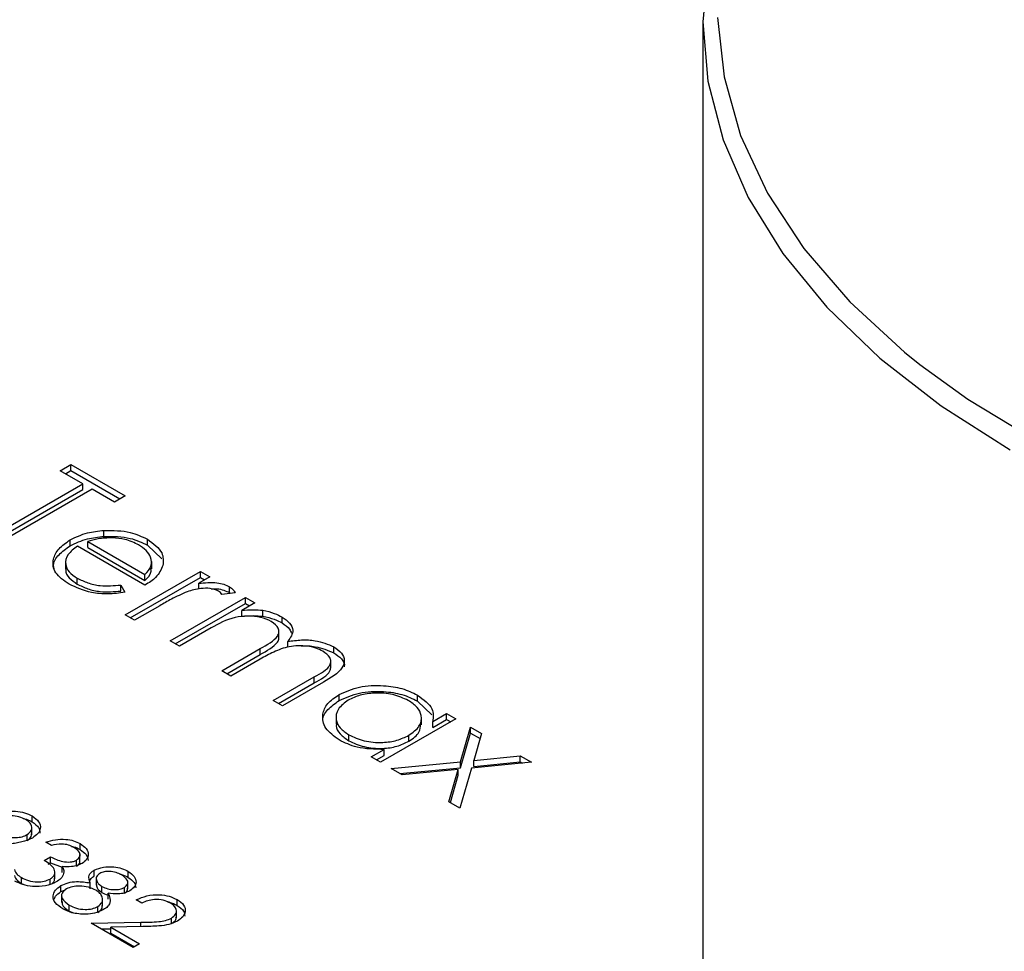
# Model space of a CAD drawing. Header units: inches. Extents: x 1802 to 2468, y -208 to -72.
# Tile 93 of 256: x 1861.73 to 1863.08, y -184.08 to -182.8. Entities that reach past the tile are written whole.
import ezdxf

# ---------------------------------------------------------------- set-up
doc = ezdxf.new("R2010")
doc.units = ezdxf.units.IN
doc.header["$LTSCALE"] = 0.5
doc.header["$MEASUREMENT"] = 0
doc.layers.add('SID-M-S', color=105, linetype='Continuous')

msp = doc.modelspace()

# ---------------------------------------------------------------- linework, layer by layer
at = {"layer": 'SID-M-S'}
for p, q in [((1862.67585, -182.7217), (1862.66893, -182.80304)), ((1862.68904, -182.79691), (1862.69784, -182.87833)), ((1862.66893, -182.80304), (1862.66893, -184.76804)), ((1862.66893, -182.80304), (1862.67585, -182.88438)), ((1862.69784, -182.87833), (1862.72064, -182.95884)), ((1862.67585, -182.88438), (1862.69655, -182.96493)), ((1862.72064, -182.95884), (1862.75722, -183.03763)), ((1862.69655, -182.96493), (1862.73083, -183.04393)), ((1862.75722, -183.03763), (1862.8072, -183.11394)), ((1862.73083, -183.04393), (1862.77835, -183.12061)), ((1862.77835, -183.12061), (1862.83867, -183.19423)), ((1862.8072, -183.11394), (1862.8701, -183.18699)), ((1862.8701, -183.18699), (1862.94528, -183.25607)), ((1862.83867, -183.19423), (1862.91119, -183.26408)), ((1862.94528, -183.25607), (1862.96597, -183.27268)), ((1862.91119, -183.26408), (1862.99523, -183.32949)), ((1862.96597, -183.27268), (1863.032, -183.32048)), ((1863.032, -183.32048), (1863.12941, -183.37958)), ((1862.99523, -183.32949), (1863.08996, -183.38983)), ((1861.78833, -183.41841), (1861.80284, -183.41004)), ((1861.81916, -183.43621), (1861.78833, -183.41841)), ((1861.79541, -183.42249), (1861.80284, -183.4182)), ((1861.80284, -183.41004), (1861.87718, -183.45295)), ((1861.80284, -183.4182), (1861.80284, -183.41004)), ((1861.80284, -183.4182), (1861.8701, -183.45703)), ((1861.69224, -183.50947), (1861.81916, -183.43621)), ((1861.69931, -183.51356), (1861.81916, -183.44437)), ((1861.83185, -183.44353), (1861.70493, -183.5168)), ((1861.81916, -183.44437), (1861.81916, -183.43621)), ((1861.86267, -183.46133), (1861.83185, -183.44353)), ((1861.87718, -183.45295), (1861.86267, -183.46133)), ((1861.84805, -183.50841), (1861.84805, -183.50025)), ((1861.80165, -183.52146), (1861.80165, -183.5133)), ((1861.90771, -183.52061), (1861.90771, -183.51245)), ((1861.90437, -183.57541), (1861.8119, -183.52203)), ((1861.82593, -183.51547), (1861.90437, -183.56076)), ((1861.82593, -183.52364), (1861.82593, -183.51547)), ((1861.82593, -183.52364), (1861.90437, -183.56893)), ((1861.90771, -183.52061), (1861.92724, -183.53923)), ((1861.79561, -183.54315), (1861.79561, -183.55335)), ((1861.91354, -183.55298), (1861.91354, -183.54277)), ((1861.81154, -183.57395), (1861.81154, -183.56578)), ((1861.87718, -183.61623), (1861.98052, -183.55657)), ((1861.88425, -183.62032), (1861.98052, -183.56474)), ((1861.90437, -183.56893), (1861.90437, -183.56076)), ((1861.99321, -183.5639), (1861.978, -183.57268)), ((1861.98052, -183.55657), (1861.99321, -183.5639)), ((1861.98052, -183.56474), (1861.98052, -183.55657)), ((1861.98052, -183.56474), (1861.98614, -183.56798)), ((1861.87134, -183.57518), (1861.87669, -183.58511)), ((1861.87134, -183.58335), (1861.87134, -183.57518)), ((1861.978, -183.58085), (1861.978, -183.57268)), ((1862.02024, -183.58557), (1862.02024, -183.57741)), ((1861.93882, -183.65182), (1862.04217, -183.59216)), ((1862.02775, -183.58583), (1862.00979, -183.58815)), ((1862.02024, -183.58557), (1862.02149, -183.58664)), ((1862.04217, -183.59216), (1862.05486, -183.59949)), ((1862.04217, -183.60033), (1862.04217, -183.59216)), ((1861.9246, -183.60351), (1861.88987, -183.62356)), ((1861.94589, -183.6559), (1862.04217, -183.60033)), ((1862.05486, -183.59949), (1862.0369, -183.60986)), ((1862.04217, -183.60033), (1862.04779, -183.60357)), ((1861.88987, -183.62356), (1861.87718, -183.61623)), ((1862.0369, -183.61802), (1862.0369, -183.60986)), ((1862.06577, -183.61791), (1862.06577, -183.60974)), ((1862.09231, -183.62718), (1862.09231, -183.61901)), ((1861.995, -183.63404), (1861.95151, -183.65915)), ((1862.08794, -183.64813), (1862.08794, -183.63793)), ((1861.95151, -183.65915), (1861.93882, -183.65182)), ((1862.00953, -183.69264), (1862.06208, -183.6623)), ((1862.06208, -183.67047), (1862.06208, -183.6623)), ((1862.10024, -183.66057), (1862.10024, -183.65241)), ((1862.16311, -183.66805), (1862.16311, -183.65988)), ((1862.0166, -183.69672), (1862.06208, -183.67047)), ((1862.06242, -183.67676), (1862.02222, -183.69997)), ((1862.15903, -183.68919), (1862.15903, -183.67898)), ((1862.02222, -183.69997), (1862.00953, -183.69264)), ((1862.08024, -183.73346), (1862.13628, -183.70111)), ((1862.13628, -183.70928), (1862.13628, -183.70111)), ((1862.08731, -183.73754), (1862.13628, -183.70928)), ((1862.14891, -183.70847), (1862.09293, -183.74079)), ((1862.17027, -183.73361), (1862.17027, -183.72545)), ((1862.27776, -183.73423), (1862.27776, -183.72607)), ((1862.09293, -183.74079), (1862.08024, -183.73346)), ((1862.27776, -183.73423), (1862.29747, -183.7531)), ((1862.16617, -183.75561), (1862.16617, -183.76581)), ((1862.28309, -183.76707), (1862.28309, -183.75686)), ((1862.29863, -183.76229), (1862.31776, -183.75126)), ((1862.31776, -183.75126), (1862.33045, -183.75858)), ((1862.31776, -183.75942), (1862.31776, -183.75126)), ((1862.33045, -183.75858), (1862.2271, -183.81824)), ((1862.29863, -183.77046), (1862.31776, -183.75942)), ((1862.29863, -183.77046), (1862.29863, -183.76229)), ((1862.31776, -183.75942), (1862.32338, -183.76266)), ((1862.33671, -183.81744), (1862.35039, -183.7701)), ((1862.35039, -183.7701), (1862.36549, -183.77881)), ((1862.35039, -183.77826), (1862.35039, -183.7701)), ((1862.18353, -183.78869), (1862.18353, -183.78053)), ((1862.26586, -183.78938), (1862.26586, -183.78122)), ((1862.33671, -183.82561), (1862.35039, -183.77826)), ((1862.35039, -183.77826), (1862.36347, -183.78581)), ((1862.36549, -183.77881), (1862.35481, -183.81569)), ((1862.21441, -183.81092), (1862.23229, -183.8006)), ((1862.2271, -183.81824), (1862.21441, -183.81092)), ((1862.22148, -183.815), (1862.23229, -183.80876)), ((1862.23229, -183.80876), (1862.23229, -183.8006)), ((1862.35481, -183.81569), (1862.4187, -183.80953)), ((1862.4187, -183.80953), (1862.4338, -183.81824)), ((1862.4187, -183.81769), (1862.4187, -183.80953)), ((1862.24161, -183.82662), (1862.33671, -183.81744)), ((1862.33671, -183.82561), (1862.33671, -183.81744)), ((1862.4338, -183.81824), (1862.35181, -183.82616)), ((1862.35481, -183.82386), (1862.35481, -183.81569)), ((1862.35481, -183.82386), (1862.4187, -183.81769)), ((1862.4187, -183.81769), (1862.42168, -183.81941)), ((1862.25671, -183.83533), (1862.24161, -183.82662)), ((1862.25373, -183.83361), (1862.33671, -183.82561)), ((1862.33365, -183.82791), (1862.25671, -183.83533)), ((1862.32079, -183.87233), (1862.33365, -183.82791)), ((1862.32281, -183.8735), (1862.33365, -183.83607)), ((1862.33365, -183.83607), (1862.33365, -183.82791)), ((1862.35181, -183.82616), (1862.33589, -183.88104)), ((1862.33589, -183.88104), (1862.32079, -183.87233)), ((1861.74981, -183.89998), (1861.74981, -183.89181)), ((1861.74292, -183.92552), (1861.74292, -183.91735)), ((1861.74932, -183.91751), (1861.74932, -183.9073)), ((1861.7761, -183.93211), (1861.76849, -183.92772)), ((1861.8155, -183.9379), (1861.8155, -183.92974)), ((1861.8153, -183.9548), (1861.8153, -183.94459)), ((1861.76631, -183.95284), (1861.77501, -183.94781)), ((1861.77191, -183.95777), (1861.77501, -183.95598)), ((1861.77501, -183.95598), (1861.77501, -183.94781)), ((1861.77501, -183.95598), (1861.79087, -183.96194)), ((1861.81066, -183.96052), (1861.81066, -183.95235)), ((1861.78091, -183.97794), (1861.78091, -183.96773)), ((1861.79087, -183.96929), (1861.79087, -183.96113)), ((1861.83483, -183.9742), (1861.83483, -183.96603)), ((1861.88147, -183.97598), (1861.88147, -183.96782)), ((1861.73492, -183.98433), (1861.73492, -183.97616)), ((1861.73492, -183.98433), (1861.73975, -183.98639)), ((1861.77447, -183.98644), (1861.77447, -183.97827)), ((1861.82924, -183.99173), (1861.82924, -183.98357)), ((1861.83768, -183.97663), (1861.83768, -183.98683)), ((1861.88082, -183.99186), (1861.88082, -183.98165)), ((1861.78924, -183.99549), (1861.78924, -183.98733)), ((1861.78924, -183.99549), (1861.79554, -183.99296)), ((1861.79004, -184.00012), (1861.79004, -184.01033)), ((1861.84545, -183.99664), (1861.84545, -183.98847)), ((1861.85375, -184.00588), (1861.85375, -183.99772)), ((1861.87622, -183.99803), (1861.87622, -183.98987)), ((1861.84623, -184.01557), (1861.84623, -184.00536)), ((1861.90012, -184.01124), (1861.8925, -184.00684)), ((1861.94846, -184.01466), (1861.94846, -184.00649)), ((1861.80054, -184.02221), (1861.80054, -184.01405)), ((1861.80054, -184.02221), (1861.80628, -184.02465)), ((1861.83983, -184.02407), (1861.83983, -184.0159)), ((1861.94737, -184.0314), (1861.94737, -184.0212)), ((1861.83049, -184.03887), (1861.89852, -184.0376)), ((1861.88815, -184.07216), (1861.83049, -184.03887)), ((1861.89852, -184.04357), (1861.89852, -184.0376)), ((1861.94057, -184.03915), (1861.94057, -184.03185)), ((1861.84419, -184.04678), (1861.85737, -184.04653)), ((1861.90126, -184.04351), (1861.85737, -184.04434)), ((1861.85737, -184.04434), (1861.89685, -184.06713)), ((1861.85737, -184.0525), (1861.85737, -184.04434)), ((1861.85737, -184.0525), (1861.88978, -184.07122)), ((1861.89685, -184.06713), (1861.88815, -184.07216))]:
    msp.add_line(p, q, dxfattribs=at)
for points, knots in [([(1861.80165, -183.5133), (1861.8093, -183.50961), (1861.82297, -183.50301), (1861.84038, -183.50109), (1861.84805, -183.50025)], [0, 0, 0, 0, 0.5594271, 1, 1, 1, 1]), ([(1861.84805, -183.50025), (1861.86064, -183.50031), (1861.88318, -183.50041), (1861.9002, -183.50876), (1861.90771, -183.51245)], [0, 0, 0, 0, 0.5585773, 1, 1, 1, 1]), ([(1861.80043, -183.57402), (1861.79327, -183.56908), (1861.77899, -183.5592), (1861.77717, -183.54073), (1861.785, -183.52487), (1861.7961, -183.51715), (1861.80165, -183.5133)], [0, 0, 0, 0, 0.2798853, 0.5588589, 0.77946201, 1, 1, 1, 1]), ([(1861.80165, -183.52146), (1861.8093, -183.51778), (1861.82297, -183.51118), (1861.84038, -183.50926), (1861.84805, -183.50841)], [0, 0, 0, 0, 0.5594271, 1, 1, 1, 1]), ([(1861.85936, -183.51037), (1861.85278, -183.51061), (1861.84101, -183.51103), (1861.83055, -183.51411), (1861.82593, -183.51547)], [0, 0, 0, 0, 0.5587953, 1, 1, 1, 1]), ([(1861.84805, -183.50841), (1861.86064, -183.50847), (1861.88318, -183.50858), (1861.9002, -183.51693), (1861.90771, -183.52061)], [0, 0, 0, 0, 0.5585773, 1, 1, 1, 1]), ([(1861.89567, -183.52015), (1861.88971, -183.51726), (1861.87906, -183.51209), (1861.86538, -183.5109), (1861.85936, -183.51037)], [0, 0, 0, 0, 0.5594582, 1, 1, 1, 1]), ([(1861.90771, -183.51245), (1861.91584, -183.51837), (1861.93037, -183.52895), (1861.92941, -183.54232), (1861.92899, -183.54822)], [0, 0, 0, 0, 0.5589188, 1, 1, 1, 1]), ([(1861.78012, -183.55396), (1861.7796, -183.5519), (1861.77781, -183.54489), (1861.78546, -183.53299), (1861.79625, -183.52531), (1861.80165, -183.52146)], [0, 0, 0, 0, 0.1727394, 0.5864308, 1, 1, 1, 1]), ([(1861.8119, -183.52203), (1861.80695, -183.52564), (1861.79707, -183.53285), (1861.7944, -183.54593), (1861.79941, -183.55753), (1861.80749, -183.56303), (1861.81154, -183.56578)], [0, 0, 0, 0, 0.2799631, 0.5593589, 0.7795256, 1, 1, 1, 1]), ([(1861.90437, -183.56076), (1861.90771, -183.55704), (1861.91438, -183.54961), (1861.91337, -183.53766), (1861.90671, -183.52761), (1861.89935, -183.52264), (1861.89567, -183.52015)], [0, 0, 0, 0, 0.28013819, 0.55919443, 0.77959768, 1, 1, 1, 1]), ([(1861.79644, -183.5524), (1861.79618, -183.55326), (1861.79486, -183.55764), (1861.79981, -183.56573), (1861.80763, -183.57121), (1861.81154, -183.57395)], [0, 0, 0, 0, 0.1090059, 0.5541918, 1, 1, 1, 1]), ([(1861.92899, -183.54822), (1861.92645, -183.55393), (1861.92191, -183.56415), (1861.90974, -183.57197), (1861.90437, -183.57541)], [0, 0, 0, 0, 0.5588968, 1, 1, 1, 1]), ([(1861.90437, -183.56893), (1861.90809, -183.56522), (1861.91347, -183.55986), (1861.91259, -183.55383), (1861.91232, -183.55197)], [0, 0, 0, 0, 0.6922642, 1, 1, 1, 1]), ([(1861.81154, -183.56578), (1861.81617, -183.56804), (1861.82543, -183.57255), (1861.84611, -183.57738), (1861.86178, -183.57602), (1861.87134, -183.57518)], [0, 0, 0, 0, 0.2805335, 0.5609657, 1, 1, 1, 1]), ([(1861.87669, -183.58511), (1861.86913, -183.58615), (1861.85402, -183.58822), (1861.82576, -183.58576), (1861.81003, -183.57847), (1861.80043, -183.57402)], [0, 0, 0, 0, 0.280919, 0.5614069, 1, 1, 1, 1]), ([(1861.81154, -183.57395), (1861.81617, -183.5762), (1861.82543, -183.58072), (1861.84611, -183.58554), (1861.86178, -183.58418), (1861.87134, -183.58335)], [0, 0, 0, 0, 0.2805335, 0.5609657, 1, 1, 1, 1]), ([(1862.00514, -183.58335), (1862.0015, -183.582), (1861.9942, -183.57929), (1861.97818, -183.57965), (1861.96834, -183.58256), (1861.96233, -183.58434)], [0, 0, 0, 0, 0.2783358, 0.5587681, 1, 1, 1, 1]), ([(1861.978, -183.57268), (1861.9864, -183.57193), (1861.99813, -183.57088), (1862.01262, -183.57373), (1862.0177, -183.57618), (1862.02024, -183.57741)], [0, 0, 0, 0, 0.5587877, 0.7794811, 1, 1, 1, 1]), ([(1861.99528, -183.58045), (1861.99787, -183.58028), (1862.00376, -183.5799), (1862.01261, -183.58197), (1862.0177, -183.58437), (1862.02024, -183.58557)], [0, 0, 0, 0, 0.2808821, 0.6405833, 1, 1, 1, 1]), ([(1862.02024, -183.57741), (1862.02217, -183.57883), (1862.02563, -183.58136), (1862.0271, -183.58446), (1862.02775, -183.58583)], [0, 0, 0, 0, 0.5592431, 1, 1, 1, 1]), ([(1861.96233, -183.58434), (1861.95491, -183.58767), (1861.94163, -183.5936), (1861.92981, -183.60048), (1861.9246, -183.60351)], [0, 0, 0, 0, 0.559636, 1, 1, 1, 1]), ([(1862.00979, -183.58815), (1862.00916, -183.58717), (1862.00806, -183.58542), (1862.00603, -183.58398), (1862.00514, -183.58335)], [0, 0, 0, 0, 0.56039569, 1, 1, 1, 1]), ([(1862.0369, -183.60986), (1862.04229, -183.60939), (1862.05192, -183.60855), (1862.06154, -183.60938), (1862.06577, -183.60974)], [0, 0, 0, 0, 0.5601482, 1, 1, 1, 1]), ([(1862.07741, -183.62507), (1862.07272, -183.62296), (1862.06333, -183.61876), (1862.04532, -183.61705), (1862.01965, -183.62007), (1862.00517, -183.62828), (1861.995, -183.63404)], [0, 0, 0, 0, 0.186544, 0.3733498, 0.5601303, 1, 1, 1, 1]), ([(1862.0369, -183.61802), (1862.04229, -183.61755), (1862.05192, -183.61671), (1862.06154, -183.61754), (1862.06577, -183.61791)], [0, 0, 0, 0, 0.5601482, 1, 1, 1, 1]), ([(1862.06577, -183.60974), (1862.07126, -183.61097), (1862.08107, -183.61317), (1862.08887, -183.61723), (1862.09231, -183.61901)], [0, 0, 0, 0, 0.5597433, 1, 1, 1, 1]), ([(1862.06577, -183.61791), (1862.07126, -183.61914), (1862.08107, -183.62134), (1862.08887, -183.62539), (1862.09231, -183.62718)], [0, 0, 0, 0, 0.5597433, 1, 1, 1, 1]), ([(1862.09231, -183.61901), (1862.09602, -183.62164), (1862.10342, -183.6269), (1862.10935, -183.63906), (1862.10369, -183.64735), (1862.10024, -183.65241)], [0, 0, 0, 0, 0.2808091, 0.5615074, 1, 1, 1, 1]), ([(1862.06208, -183.6623), (1862.07175, -183.65717), (1862.08385, -183.65074), (1862.08843, -183.63992), (1862.08723, -183.63246), (1862.08133, -183.62802), (1862.07741, -183.62507)], [0, 0, 0, 0, 0.5005373, 0.6258968, 0.7513678, 1, 1, 1, 1]), ([(1862.09231, -183.62718), (1862.09626, -183.62978), (1862.10256, -183.63393), (1862.1044, -183.63928), (1862.10508, -183.64127)], [0, 0, 0, 0, 0.6272182, 1, 1, 1, 1]), ([(1862.06208, -183.67047), (1862.07141, -183.66535), (1862.08308, -183.65895), (1862.08825, -183.64956), (1862.0878, -183.64743), (1862.08774, -183.64712)], [0, 0, 0, 0, 0.7732828, 0.9669514, 1, 1, 1, 1]), ([(1862.1482, -183.66593), (1862.14504, -183.66437), (1862.1387, -183.66124), (1862.12675, -183.65881), (1862.11428, -183.65812), (1862.09776, -183.6599), (1862.08021, -183.66681), (1862.06836, -183.67344), (1862.06242, -183.67676)], [0, 0, 0, 0, 0.1249882, 0.25000483, 0.37510013, 0.50019987, 0.74943163, 1, 1, 1, 1]), ([(1862.10024, -183.65241), (1862.10637, -183.65158), (1862.11862, -183.64993), (1862.14166, -183.65096), (1862.15499, -183.65651), (1862.16311, -183.65988)], [0, 0, 0, 0, 0.2812634, 0.5620938, 1, 1, 1, 1]), ([(1862.11852, -183.65868), (1862.11862, -183.65867), (1862.12489, -183.65801), (1862.14174, -183.65938), (1862.15502, -183.66477), (1862.16311, -183.66805)], [0, 0, 0, 0, 0.0059668, 0.3943633, 1, 1, 1, 1]), ([(1862.16311, -183.65988), (1862.167, -183.66258), (1862.17479, -183.66799), (1862.17877, -183.67857), (1862.17362, -183.69383), (1862.1591, -183.70243), (1862.14891, -183.70847)], [0, 0, 0, 0, 0.1868853, 0.373579, 0.5602676, 1, 1, 1, 1]), ([(1862.13628, -183.70111), (1862.14538, -183.6962), (1862.15676, -183.69005), (1862.15949, -183.6797), (1862.15767, -183.67277), (1862.15199, -183.66866), (1862.1482, -183.66593)], [0, 0, 0, 0, 0.4994454, 0.6249333, 0.750561, 1, 1, 1, 1]), ([(1862.16311, -183.66805), (1862.16685, -183.67074), (1862.17435, -183.67611), (1862.1786, -183.68349), (1862.17741, -183.68708), (1862.17735, -183.68726)], [0, 0, 0, 0, 0.4874743, 0.974449, 1, 1, 1, 1]), ([(1862.13628, -183.70928), (1862.14564, -183.70437), (1862.15722, -183.6983), (1862.15868, -183.68979), (1862.15895, -183.68816)], [0, 0, 0, 0, 0.8087863, 1, 1, 1, 1]), ([(1862.17027, -183.72545), (1862.17918, -183.72144), (1862.19699, -183.71343), (1862.2292, -183.71212), (1862.25748, -183.71621), (1862.271, -183.72278), (1862.27776, -183.72607)], [0, 0, 0, 0, 0.2794126, 0.5591913, 0.7795483, 1, 1, 1, 1]), ([(1862.17039, -183.78759), (1862.16337, -183.78247), (1862.14934, -183.77223), (1862.14638, -183.75364), (1862.15315, -183.73719), (1862.16457, -183.72936), (1862.17027, -183.72545)], [0, 0, 0, 0, 0.27957342, 0.55933304, 0.77958911, 1, 1, 1, 1]), ([(1862.17027, -183.73361), (1862.17918, -183.72961), (1862.19699, -183.72159), (1862.2292, -183.72029), (1862.25748, -183.72437), (1862.271, -183.73095), (1862.27776, -183.73423)], [0, 0, 0, 0, 0.2794126, 0.5591913, 0.7795483, 1, 1, 1, 1]), ([(1862.26523, -183.73349), (1862.25847, -183.7304), (1862.24494, -183.72422), (1862.2204, -183.7225), (1862.19863, -183.72552), (1862.18809, -183.73041), (1862.18282, -183.73286)], [0, 0, 0, 0, 0.2797672, 0.5592905, 0.7797189, 1, 1, 1, 1]), ([(1862.27776, -183.72607), (1862.28603, -183.73206), (1862.30082, -183.74278), (1862.2993, -183.75632), (1862.29863, -183.76229)], [0, 0, 0, 0, 0.5590621, 1, 1, 1, 1]), ([(1862.14906, -183.76445), (1862.1487, -183.76315), (1862.14697, -183.75685), (1862.1537, -183.74531), (1862.16475, -183.73751), (1862.17027, -183.73361)], [0, 0, 0, 0, 0.11509663, 0.55739287, 1, 1, 1, 1]), ([(1862.18282, -183.73286), (1862.17765, -183.73683), (1862.16728, -183.74479), (1862.16494, -183.759), (1862.17065, -183.77149), (1862.17924, -183.77752), (1862.18353, -183.78053)], [0, 0, 0, 0, 0.27942859, 0.55914627, 0.77957005, 1, 1, 1, 1]), ([(1862.26586, -183.78122), (1862.27131, -183.77729), (1862.28221, -183.76943), (1862.28427, -183.75505), (1862.27852, -183.74248), (1862.26966, -183.73649), (1862.26523, -183.73349)], [0, 0, 0, 0, 0.2796602, 0.5592103, 0.7794872, 1, 1, 1, 1]), ([(1862.16714, -183.76486), (1862.16684, -183.76594), (1862.16551, -183.77085), (1862.17106, -183.77968), (1862.17937, -183.78569), (1862.18353, -183.78869)], [0, 0, 0, 0, 0.1237134, 0.5618506, 1, 1, 1, 1]), ([(1862.26586, -183.78938), (1862.27158, -183.78547), (1862.28158, -183.77862), (1862.2819, -183.76977), (1862.28203, -183.76598)], [0, 0, 0, 0, 0.5720329, 1, 1, 1, 1]), ([(1862.18353, -183.78053), (1862.19032, -183.78361), (1862.20389, -183.78975), (1862.22838, -183.79192), (1862.25028, -183.78877), (1862.26066, -183.78373), (1862.26586, -183.78122)], [0, 0, 0, 0, 0.2798222, 0.5593866, 0.7796028, 1, 1, 1, 1]), ([(1862.23229, -183.8006), (1862.21923, -183.8004), (1862.19587, -183.80005), (1862.17819, -183.79141), (1862.17039, -183.78759)], [0, 0, 0, 0, 0.5587633, 1, 1, 1, 1]), ([(1862.18353, -183.78869), (1862.19032, -183.79177), (1862.20389, -183.79792), (1862.22838, -183.80009), (1862.25028, -183.79694), (1862.26066, -183.7919), (1862.26586, -183.78938)], [0, 0, 0, 0, 0.2798222, 0.5593866, 0.7796028, 1, 1, 1, 1]), ([(1861.69681, -183.89122), (1861.70119, -183.88923), (1861.70995, -183.88524), (1861.72596, -183.88465), (1861.73975, -183.88699), (1861.74646, -183.8902), (1861.74981, -183.89181)], [0, 0, 0, 0, 0.2795384, 0.558851, 0.7794523, 1, 1, 1, 1]), ([(1861.74071, -183.89661), (1861.73781, -183.89523), (1861.73201, -183.89247), (1861.72151, -183.89135), (1861.71177, -183.89216), (1861.70715, -183.8943), (1861.70485, -183.89537)], [0, 0, 0, 0, 0.2800921, 0.5600105, 0.7801305, 1, 1, 1, 1]), ([(1861.74981, -183.89181), (1861.75321, -183.8943), (1861.76001, -183.89927), (1861.76184, -183.90832), (1861.75819, -183.91627), (1861.75275, -183.92012), (1861.75003, -183.92204)], [0, 0, 0, 0, 0.2797299, 0.5591633, 0.7796116, 1, 1, 1, 1]), ([(1861.73727, -183.89524), (1861.73796, -183.89535), (1861.74282, -183.89615), (1861.74658, -183.89821), (1861.74981, -183.89998)], [0, 0, 0, 0, 0.1419732, 1, 1, 1, 1]), ([(1861.74292, -183.91735), (1861.74518, -183.9156), (1861.74969, -183.91208), (1861.74953, -183.90579), (1861.74652, -183.90047), (1861.74265, -183.8979), (1861.74071, -183.89661)], [0, 0, 0, 0, 0.2787219, 0.5585693, 0.7791712, 1, 1, 1, 1]), ([(1861.74981, -183.89998), (1861.75337, -183.90246), (1861.75976, -183.90691), (1861.76018, -183.91263), (1861.76037, -183.91516)], [0, 0, 0, 0, 0.55803835, 1, 1, 1, 1]), ([(1861.70777, -183.91653), (1861.7106, -183.91792), (1861.71625, -183.92069), (1861.72672, -183.9217), (1861.73618, -183.92056), (1861.74068, -183.91842), (1861.74292, -183.91735)], [0, 0, 0, 0, 0.2803193, 0.5595299, 0.7797528, 1, 1, 1, 1]), ([(1861.74292, -183.92552), (1861.74535, -183.92377), (1861.74913, -183.92107), (1861.74884, -183.91768), (1861.74873, -183.91648)], [0, 0, 0, 0, 0.6442617, 1, 1, 1, 1]), ([(1861.75003, -183.92204), (1861.74664, -183.92364), (1861.74106, -183.92627), (1861.73174, -183.92845), (1861.72363, -183.92982), (1861.7181, -183.93046), (1861.71533, -183.93079)], [0, 0, 0, 0, 0.3392949, 0.5594254, 0.7796947, 1, 1, 1, 1]), ([(1861.76849, -183.92772), (1861.77273, -183.9264), (1861.7812, -183.92376), (1861.79489, -183.92334), (1861.80688, -183.92548), (1861.81263, -183.92832), (1861.8155, -183.92974)], [0, 0, 0, 0, 0.2802877, 0.5596797, 0.7797465, 1, 1, 1, 1]), ([(1861.8069, -183.93482), (1861.80452, -183.93365), (1861.79976, -183.93131), (1861.78851, -183.92971), (1861.78081, -183.9312), (1861.7761, -183.93211)], [0, 0, 0, 0, 0.280636, 0.5603644, 1, 1, 1, 1]), ([(1861.8155, -183.92974), (1861.81857, -183.93193), (1861.8247, -183.93632), (1861.82747, -183.94421), (1861.82528, -183.9515), (1861.82059, -183.95501), (1861.81824, -183.95677)], [0, 0, 0, 0, 0.280085, 0.5598683, 0.7800992, 1, 1, 1, 1]), ([(1861.80381, -183.93352), (1861.80471, -183.93368), (1861.80924, -183.93443), (1861.81272, -183.93636), (1861.8155, -183.9379)], [0, 0, 0, 0, 0.199798, 1, 1, 1, 1]), ([(1861.81066, -183.95235), (1861.81245, -183.95082), (1861.81605, -183.94775), (1861.81505, -183.94083), (1861.80999, -183.9371), (1861.8069, -183.93482)], [0, 0, 0, 0, 0.278859, 0.5600742, 1, 1, 1, 1]), ([(1861.8155, -183.9379), (1861.81866, -183.9401), (1861.82489, -183.94443), (1861.82601, -183.95001), (1861.82657, -183.95277)], [0, 0, 0, 0, 0.5069595, 1, 1, 1, 1]), ([(1861.77447, -183.97827), (1861.77583, -183.97734), (1861.77854, -183.97549), (1861.78125, -183.97088), (1861.78066, -183.9621), (1861.77205, -183.95654), (1861.76631, -183.95284)], [0, 0, 0, 0, 0.125587, 0.2511907, 0.500605, 1, 1, 1, 1]), ([(1861.77501, -183.94781), (1861.78025, -183.95032), (1861.7881, -183.95409), (1861.80011, -183.95527), (1861.80674, -183.95422), (1861.80935, -183.95298), (1861.81066, -183.95235)], [0, 0, 0, 0, 0.4994185, 0.749016, 0.8745437, 1, 1, 1, 1]), ([(1861.81824, -183.95677), (1861.81614, -183.95782), (1861.81195, -183.95993), (1861.80238, -183.96192), (1861.79523, -183.96143), (1861.79087, -183.96113)], [0, 0, 0, 0, 0.2805082, 0.5607923, 1, 1, 1, 1]), ([(1861.81066, -183.96052), (1861.81269, -183.959), (1861.81546, -183.95693), (1861.81497, -183.95445), (1861.81484, -183.95379)], [0, 0, 0, 0, 0.7358714, 1, 1, 1, 1]), ([(1861.72533, -183.96533), (1861.72624, -183.96761), (1861.72788, -183.97171), (1861.73276, -183.9748), (1861.73492, -183.97616)], [0, 0, 0, 0, 0.558748, 1, 1, 1, 1]), ([(1861.79283, -183.97062), (1861.79186, -183.97305), (1861.79012, -183.97741), (1861.78505, -183.98077), (1861.78282, -183.98224)], [0, 0, 0, 0, 0.5594191, 1, 1, 1, 1]), ([(1861.79087, -183.96113), (1861.79182, -183.96286), (1861.79351, -183.96596), (1861.79303, -183.96919), (1861.79283, -183.97062)], [0, 0, 0, 0, 0.5597945, 1, 1, 1, 1]), ([(1861.82924, -183.98357), (1861.82801, -183.98007), (1861.8263, -183.97518), (1861.8302, -183.9692), (1861.83329, -183.96709), (1861.83483, -183.96603)], [0, 0, 0, 0, 0.5577522, 0.7789324, 1, 1, 1, 1]), ([(1861.83483, -183.96603), (1861.83883, -183.96442), (1861.84684, -183.96119), (1861.86089, -183.96116), (1861.87276, -183.96353), (1861.87857, -183.96639), (1861.88147, -183.96782)], [0, 0, 0, 0, 0.2788058, 0.5584573, 0.7791595, 1, 1, 1, 1]), ([(1861.84233, -183.9705), (1861.84055, -183.97207), (1861.83699, -183.97523), (1861.83776, -183.9806), (1861.84046, -183.98514), (1861.84379, -183.98736), (1861.84545, -183.98847)], [0, 0, 0, 0, 0.2777214, 0.5582236, 0.7790716, 1, 1, 1, 1]), ([(1861.87234, -183.9726), (1861.86996, -183.9714), (1861.86521, -183.969), (1861.85662, -183.96765), (1861.84829, -183.96788), (1861.84431, -183.96963), (1861.84233, -183.9705)], [0, 0, 0, 0, 0.2806507, 0.5605655, 0.7806204, 1, 1, 1, 1]), ([(1861.86988, -183.97153), (1861.87073, -183.97169), (1861.87519, -183.97253), (1861.87866, -183.97444), (1861.88147, -183.97598)], [0, 0, 0, 0, 0.1903595, 1, 1, 1, 1]), ([(1861.87622, -183.98987), (1861.87794, -183.98835), (1861.88141, -183.9853), (1861.88079, -183.97843), (1861.87555, -183.97481), (1861.87234, -183.9726)], [0, 0, 0, 0, 0.2789711, 0.5599188, 1, 1, 1, 1]), ([(1861.88147, -183.96782), (1861.88448, -183.96999), (1861.8905, -183.97432), (1861.89284, -183.98214), (1861.89054, -183.98927), (1861.88587, -183.99271), (1861.88354, -183.99443)], [0, 0, 0, 0, 0.2799289, 0.5596229, 0.7799456, 1, 1, 1, 1]), ([(1861.72533, -183.97349), (1861.72624, -183.97578), (1861.72788, -183.97988), (1861.73276, -183.98296), (1861.73492, -183.98433)], [0, 0, 0, 0, 0.558748, 1, 1, 1, 1]), ([(1861.78282, -183.98224), (1861.77804, -183.9843), (1861.76849, -183.9884), (1861.75137, -183.98909), (1861.7367, -183.98636), (1861.72962, -183.98286), (1861.72608, -183.98111)], [0, 0, 0, 0, 0.279304, 0.55883826, 0.77927695, 1, 1, 1, 1]), ([(1861.73492, -183.97616), (1861.73806, -183.97775), (1861.74432, -183.98091), (1861.75583, -183.98247), (1861.7667, -183.98177), (1861.77188, -183.97943), (1861.77447, -183.97827)], [0, 0, 0, 0, 0.2805991, 0.5601509, 0.7803026, 1, 1, 1, 1]), ([(1861.77745, -183.98412), (1861.77771, -183.98393), (1861.77924, -183.98279), (1861.78073, -183.98028), (1861.78033, -183.97801), (1861.78014, -183.97693)], [0, 0, 0, 0, 0.09586224, 0.5737014, 1, 1, 1, 1]), ([(1861.78924, -183.98733), (1861.79236, -183.98585), (1861.79858, -183.9829), (1861.81308, -183.98111), (1861.82311, -183.98264), (1861.82924, -183.98357)], [0, 0, 0, 0, 0.2799866, 0.5599013, 1, 1, 1, 1]), ([(1861.82882, -183.9801), (1861.82932, -183.97921), (1861.83054, -183.977), (1861.83323, -183.97524), (1861.83483, -183.9742)], [0, 0, 0, 0, 0.4033711, 1, 1, 1, 1]), ([(1861.83812, -183.98581), (1861.83805, -183.98691), (1861.83788, -183.98947), (1861.84055, -183.99331), (1861.84382, -183.99553), (1861.84545, -183.99664)], [0, 0, 0, 0, 0.2732103, 0.636539, 1, 1, 1, 1]), ([(1861.88147, -183.97598), (1861.88458, -183.97815), (1861.89058, -183.98233), (1861.89144, -183.98772), (1861.89186, -183.99032)], [0, 0, 0, 0, 0.5182011, 1, 1, 1, 1]), ([(1861.79176, -184.01902), (1861.78791, -184.0165), (1861.78023, -184.01148), (1861.77755, -184.00199), (1861.78075, -183.99349), (1861.78641, -183.98938), (1861.78924, -183.98733)], [0, 0, 0, 0, 0.2805448, 0.5592692, 0.7798157, 1, 1, 1, 1]), ([(1861.78004, -184.00593), (1861.78045, -184.00456), (1861.78164, -184.0006), (1861.78624, -183.99751), (1861.78924, -183.99549)], [0, 0, 0, 0, 0.3463752, 1, 1, 1, 1]), ([(1861.7966, -183.99187), (1861.79425, -183.99378), (1861.78954, -183.9976), (1861.78991, -184.00645), (1861.79651, -184.01117), (1861.80054, -184.01405)], [0, 0, 0, 0, 0.2798334, 0.5601982, 1, 1, 1, 1]), ([(1861.83694, -183.99361), (1861.8337, -183.99203), (1861.82723, -183.98888), (1861.81546, -183.98757), (1861.80447, -183.98832), (1861.79922, -183.99069), (1861.7966, -183.99187)], [0, 0, 0, 0, 0.2802829, 0.5601377, 0.7802983, 1, 1, 1, 1]), ([(1861.83983, -184.0159), (1861.84215, -184.01399), (1861.8468, -184.01015), (1861.84637, -184.00344), (1861.84316, -183.99775), (1861.83901, -183.99499), (1861.83694, -183.99361)], [0, 0, 0, 0, 0.2783033, 0.5585094, 0.7791463, 1, 1, 1, 1]), ([(1861.84545, -183.98847), (1861.84794, -183.98964), (1861.85292, -183.99196), (1861.86181, -183.99312), (1861.87012, -183.99244), (1861.87419, -183.99072), (1861.87622, -183.98987)], [0, 0, 0, 0, 0.28023702, 0.56014541, 0.78043479, 1, 1, 1, 1]), ([(1861.84545, -183.99664), (1861.84783, -183.99797), (1861.85033, -183.99938), (1861.85359, -183.99979), (1861.85375, -183.99981)], [0, 0, 0, 0, 0.9510596, 1, 1, 1, 1]), ([(1861.85375, -183.99772), (1861.85564, -184.00218), (1861.85828, -184.0084), (1861.8536, -184.01618), (1861.8496, -184.01886), (1861.84759, -184.02021)], [0, 0, 0, 0, 0.5582714, 0.7790888, 1, 1, 1, 1]), ([(1861.88354, -183.99443), (1861.88124, -183.99554), (1861.87663, -183.99777), (1861.86591, -183.9993), (1861.85836, -183.99832), (1861.85375, -183.99772)], [0, 0, 0, 0, 0.2801589, 0.560243, 1, 1, 1, 1]), ([(1861.87622, -183.99803), (1861.87815, -183.99651), (1861.88095, -183.99431), (1861.88047, -183.99167), (1861.88032, -183.99085)], [0, 0, 0, 0, 0.6877315, 1, 1, 1, 1]), ([(1861.8925, -184.00684), (1861.89712, -184.00475), (1861.90635, -184.00056), (1861.92302, -183.9993), (1861.93789, -184.00135), (1861.94493, -184.00478), (1861.94846, -184.00649)], [0, 0, 0, 0, 0.2800291, 0.5595146, 0.7796675, 1, 1, 1, 1]), ([(1861.79079, -184.0093), (1861.79066, -184.01054), (1861.79014, -184.01546), (1861.79609, -184.01932), (1861.80054, -184.02221)], [0, 0, 0, 0, 0.2520265, 1, 1, 1, 1]), ([(1861.93937, -184.01129), (1861.93617, -184.00979), (1861.92979, -184.00678), (1861.91795, -184.00606), (1861.90778, -184.00786), (1861.90267, -184.01011), (1861.90012, -184.01124)], [0, 0, 0, 0, 0.2796987, 0.5588466, 0.7791762, 1, 1, 1, 1]), ([(1861.93537, -184.00976), (1861.93605, -184.00985), (1861.94117, -184.01055), (1861.94507, -184.01275), (1861.94846, -184.01466)], [0, 0, 0, 0, 0.131317, 1, 1, 1, 1]), ([(1861.94057, -184.03185), (1861.94284, -184.03013), (1861.94738, -184.02668), (1861.94775, -184.02048), (1861.94509, -184.01514), (1861.94127, -184.01257), (1861.93937, -184.01129)], [0, 0, 0, 0, 0.2791258, 0.5589784, 0.77935, 1, 1, 1, 1]), ([(1861.94846, -184.00649), (1861.95189, -184.00888), (1861.95874, -184.01365), (1861.96023, -184.02249), (1861.95694, -184.03027), (1861.95156, -184.03399), (1861.94887, -184.03585)], [0, 0, 0, 0, 0.2798903, 0.5592237, 0.7795824, 1, 1, 1, 1]), ([(1861.82359, -184.02665), (1861.81683, -184.02633), (1861.80469, -184.02576), (1861.79572, -184.02109), (1861.79176, -184.01902)], [0, 0, 0, 0, 0.55775788, 1, 1, 1, 1]), ([(1861.80054, -184.01405), (1861.80367, -184.01562), (1861.8099, -184.01875), (1861.8214, -184.02025), (1861.83214, -184.01939), (1861.83727, -184.01706), (1861.83983, -184.0159)], [0, 0, 0, 0, 0.2806017, 0.5599618, 0.7801797, 1, 1, 1, 1]), ([(1861.84759, -184.02021), (1861.84364, -184.0221), (1861.83657, -184.02547), (1861.82756, -184.02629), (1861.82359, -184.02665)], [0, 0, 0, 0, 0.559346, 1, 1, 1, 1]), ([(1861.83983, -184.02407), (1861.84234, -184.02217), (1861.84617, -184.01928), (1861.84578, -184.01575), (1861.84564, -184.01454)], [0, 0, 0, 0, 0.6585663, 1, 1, 1, 1]), ([(1861.94846, -184.01466), (1861.95205, -184.01703), (1861.95836, -184.02121), (1861.9587, -184.02669), (1861.95884, -184.02905)], [0, 0, 0, 0, 0.5694144, 1, 1, 1, 1]), ([(1861.89852, -184.0376), (1861.90678, -184.03753), (1861.91828, -184.03743), (1861.93296, -184.03545), (1861.93804, -184.03305), (1861.94057, -184.03185)], [0, 0, 0, 0, 0.5607172, 0.7805321, 1, 1, 1, 1]), ([(1861.94887, -184.03585), (1861.94516, -184.03759), (1861.93773, -184.04109), (1861.92077, -184.04304), (1861.90866, -184.04333), (1861.90126, -184.04351)], [0, 0, 0, 0, 0.2792879, 0.5591538, 1, 1, 1, 1]), ([(1861.94215, -184.03852), (1861.94384, -184.03727), (1861.94711, -184.03487), (1861.94694, -184.03182), (1861.94686, -184.03036)], [0, 0, 0, 0, 0.5193613, 1, 1, 1, 1])]:
    msp.add_open_spline(points, degree=3, knots=knots, dxfattribs=at)

doc.saveas('drawing.dxf')
